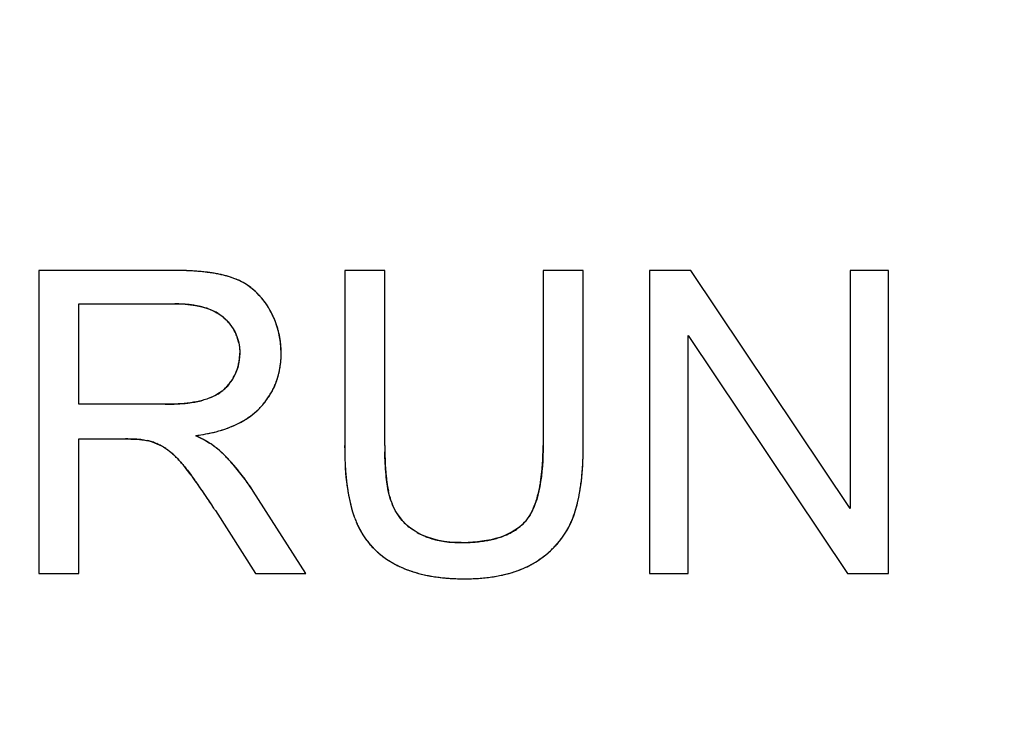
# Model space of a CAD drawing. Header units: millimetres. Extents: x 0 to 420, y 0 to 297.
# Tile 59 of 119: x 94.3 to 99.5, y 102.26 to 105.98. Entities that reach past the tile are written whole.
import ezdxf

# ---------------------------------------------------------------- set-up
doc = ezdxf.new("R2010")
doc.units = ezdxf.units.MM
doc.header["$LTSCALE"] = 23.1
doc.layers.get('0').update_dxf_attribs({"linetype": 'CONTINUOUS'})
doc.layers.add('LAY0001', color=7, linetype='CONTINUOUS')
doc.layers.add('PRITING', color=7, linetype='CONTINUOUS')
doc.styles.get("Standard").update_dxf_attribs({"font": 'txt', "width": 0.6})
doc.dimstyles.new('DIMSTYLE_1', dxfattribs={"dimtxt": 4, "dimasz": 2.6, "dimexe": 1.2, "dimexo": 0.1, "dimgap": 1, "dimtad": 1, "dimzin": 0, "dimdsep": 46, "dimtxsty": 'Standard', "dimblk": '_FILLED', "dimblk1": '_FILLED', "dimblk2": '_FILLED', "dimcen": 0.09, "dimazin": 0, "dimtp": 0.01, "dimtm": 0.01, "dimtfac": 1, "dimtofl": 0, "dimtmove": 0, "dimatfit": 3, "dimldrblk": '_FILLED', "dimfxl": 1, "dimtolj": 1, "dimtzin": 0, "dimarcsym": 0})

# ---------------------------------------------------------------- blocks, each defined once
blk = doc.blocks.new('_FILLED')
at = {"color": 0, "linetype": 'ByBlock'}
blk.add_solid([(0, 0), (-1, 0.1923), (-1, -0.1923)], dxfattribs=at)
blk = doc.blocks.new('*D6')
at = {"color": 2, "linetype": 'Continuous', "transparency": 16777216}
for p, q in [((110.4659, 132.3081), (63.9624, 132.3081)), ((65.1624, 132.3081), (65.1624, 71.9066)), ((65.1624, 11.5052), (65.1624, 71.9066)), ((110.4659, 11.5052), (63.9624, 11.5052))]:
    blk.add_line(p, q, dxfattribs=at)
at = {"color": 2, "linetype": 'Continuous', "transparency": 16777216, "xscale": 2.6, "yscale": 2.6, "zscale": 2.6}
for p, rotation in [((65.1624, 132.3081), 90), ((65.1624, 11.5052), 270)]:
    blk.add_blockref('_FILLED', p, dxfattribs=dict(at, rotation=rotation))
at = {"color": 2, "linetype": 'Continuous', "transparency": 16777216, "insert": (60.1624, 71.9066), "char_height": 4, "width": 14.4, "attachment_point": 2, "rotation": 90, "line_spacing_factor": 0.9}
blk.add_mtext('120.80', dxfattribs=at)

msp = doc.modelspace()

# ---------------------------------------------------------------- linework, layer by layer
at = {"layer": 'LAY0001', "color": 7, "linetype": 'Continuous'}
for p, q in [((94.4024, 104.6566), (94.4024, 103.0566)), ((95.1118, 104.6566), (94.4024, 104.6566)), ((96.0166, 104.6566), (96.0166, 103.7322)), ((96.2283, 104.6566), (96.0166, 104.6566)), ((96.2283, 103.7333), (96.2283, 104.6566)), ((97.0632, 104.6566), (97.0632, 103.7333)), ((97.275, 104.6566), (97.0632, 104.6566)), ((97.275, 103.7322), (97.275, 104.6566)), ((97.6253, 104.6566), (97.6253, 103.0566)), ((97.8425, 104.6566), (97.6253, 104.6566)), ((98.6829, 103.4004), (97.8425, 104.6566)), ((98.6829, 104.6566), (98.6829, 103.4004)), ((98.8859, 104.6566), (98.6829, 104.6566)), ((98.8859, 103.0566), (98.8859, 104.6566)), ((94.6141, 103.9505), (94.6141, 104.4798)), ((94.6141, 104.4798), (95.1205, 104.4798)), ((97.8283, 103.0566), (97.8283, 104.3139)), ((97.8283, 104.3139), (98.6687, 103.0566)), ((95.0692, 103.9505), (94.6141, 103.9505)), ((94.6141, 103.0566), (94.6141, 103.7671)), ((94.6141, 103.7671), (94.8597, 103.7671)), ((95.8125, 103.0566), (95.5342, 103.4921)), ((95.3345, 103.3895), (95.5462, 103.0566)), ((94.4024, 103.0566), (94.6141, 103.0566)), ((95.5462, 103.0566), (95.8125, 103.0566)), ((97.6253, 103.0566), (97.8283, 103.0566)), ((98.6687, 103.0566), (98.8859, 103.0566))]:
    msp.add_line(p, q, dxfattribs=at)
for centre, radius, start, end in [((95.1121, 102.7861), 1.8705, 88.894, 90.0102), ((95.116, 102.984), 1.6726, 87.7352, 88.8942), ((95.123, 103.1621), 1.4943, 86.544, 87.7352), ((95.1333, 103.3319), 1.3243, 85.1399, 86.5475), ((95.1467, 103.4893), 1.1663, 83.7315, 85.1389), ((95.1617, 103.626), 1.0287, 82.253, 83.732), ((95.1794, 103.7555), 0.8981, 80.4786, 82.2585), ((95.1997, 103.8761), 0.7758, 78.5896, 80.4794), ((95.221, 103.9817), 0.668, 76.5302, 78.5916), ((95.2433, 104.0748), 0.5723, 74.2604, 76.533), ((95.2661, 104.1556), 0.4883, 71.8005, 74.2622), ((95.2888, 104.2245), 0.4158, 69.1124, 71.8028), ((95.3161, 104.2956), 0.3396, 59.0805, 69.1316), ((95.3189, 104.3008), 0.3337, 52.6169, 59.0391), ((95.3151, 104.2959), 0.3399, 49.1653, 52.6194), ((95.306, 104.2855), 0.3537, 43.0032, 49.1411), ((95.2908, 104.2712), 0.3746, 39.8223, 43.0251), ((95.2684, 104.2528), 0.4036, 34.1998, 39.7869), ((95.1208, 103.6986), 0.7812, 87.9475, 90.0209), ((95.1241, 103.7898), 0.6899, 85.6866, 87.9495), ((95.1304, 103.873), 0.6065, 83.1626, 85.6899), ((95.1393, 103.9469), 0.5321, 80.4752, 83.1634), ((95.1501, 104.0111), 0.4669, 77.5347, 80.4776), ((95.1626, 104.0678), 0.4089, 74.2372, 77.5387), ((95.1762, 104.1157), 0.3591, 70.7948, 74.2358), ((95.2379, 104.2317), 0.4407, 31.326, 34.2335), ((95.2057, 104.2119), 0.4785, 28.7385, 31.348), ((95.2156, 104.2115), 0.2554, 58.3881, 64.106), ((95.2302, 104.2353), 0.2275, 53.5223, 58.3602), ((95.2411, 104.2502), 0.209, 48.3626, 53.5186), ((95.2151, 104.2171), 0.4677, 26.1759, 28.7374), ((95.2226, 104.2208), 0.4594, 23.4942, 26.1754), ((95.2281, 104.2232), 0.4534, 20.839, 23.4933), ((95.2205, 104.2211), 0.2442, 32.7772, 41.0051), ((95.2321, 104.2288), 0.2303, 24.3253, 32.7463), ((95.2314, 104.2245), 0.4499, 18.1955, 20.8381), ((95.2325, 104.2248), 0.4487, 15.5898, 18.1946), ((95.2321, 104.2289), 0.2303, 17.2131, 24.2999), ((95.2234, 104.2262), 0.2394, 11.6547, 17.2088), ((95.2298, 104.2241), 0.4515, 10.2015, 15.584), ((95.222, 104.2227), 0.4594, 7.5653, 10.2065), ((95.2138, 104.2216), 0.4677, 5.0155, 7.5647), ((95.2032, 104.2207), 0.4783, 2.4971, 5.0148), ((95.1998, 104.2185), 0.2634, 349.254, 354.8403), ((95.1838, 104.2199), 0.2795, 354.8462, 0.0314), ((95.1799, 104.2199), 0.5017, 356.7168, 0.0203), ((95.1901, 104.2201), 0.4914, 359.9938, 2.4963), ((95.209, 104.2167), 0.254, 337.8835, 343.6691), ((95.2081, 104.217), 0.255, 343.6795, 349.2437), ((95.2394, 104.2149), 0.4419, 349.8716, 353.4651), ((95.2126, 104.218), 0.4689, 353.4644, 356.7136), ((95.1905, 104.2258), 0.2747, 326.9439, 332.4443), ((95.203, 104.2192), 0.2605, 332.455, 337.8747), ((95.2765, 104.2073), 0.404, 342.6285, 346.3347), ((95.2608, 104.2112), 0.4202, 346.3364, 349.8682), ((95.2259, 104.2025), 0.2323, 307.9282, 314.3593), ((95.2273, 104.201), 0.2302, 314.3714, 320.3628), ((95.2236, 104.204), 0.235, 320.3769, 326.9988), ((95.2947, 104.2011), 0.3848, 331.2362, 335.1455), ((95.2932, 104.2017), 0.3863, 335.1483, 338.8237), ((95.2873, 104.204), 0.3927, 338.8269, 342.626), ((95.2201, 104.21), 0.2417, 301.5924, 307.9162), ((95.2851, 104.207), 0.396, 323.7726, 327.4583), ((95.2918, 104.2026), 0.388, 327.4608, 331.2333), ((95.0701, 105.2133), 1.2628, 269.9605, 272.1541), ((95.0792, 104.9688), 1.0181, 272.1588, 274.3589), ((95.0915, 104.8038), 0.8527, 274.3785, 276.0153), ((95.1079, 104.653), 0.701, 275.9746, 278.9959), ((95.1327, 104.4971), 0.5431, 278.9861, 282.5073), ((95.1547, 104.3959), 0.4396, 282.5553, 284.9245), ((95.306, 104.1836), 0.3649, 312.2517, 316.6357), ((95.261, 104.2261), 0.4268, 316.635, 320.0436), ((95.2746, 104.2147), 0.409, 320.0441, 323.7695), ((95.2806, 104.2141), 0.4046, 304.1509, 308.1121), ((95.2949, 104.1959), 0.3815, 308.1151, 312.2486), ((95.2012, 104.3649), 0.5755, 290.2433, 293.3555), ((95.2233, 104.3138), 0.5198, 293.3538, 296.7885), ((95.2442, 104.2724), 0.4734, 296.7915, 300.2905), ((95.2634, 104.2395), 0.4353, 300.2897, 304.1476), ((95.0955, 104.7837), 1.0082, 277.7086, 279.8244), ((94.7705, 102.8438), 1.0473, 62.1179, 63.9272), ((95.1141, 104.6766), 0.8995, 279.8236, 282.0859), ((95.1344, 104.582), 0.8028, 282.0839, 284.5715), ((95.1564, 104.4973), 0.7153, 284.5684, 287.3698), ((95.179, 104.425), 0.6395, 287.3716, 290.2442), ((94.8602, 102.5606), 1.2065, 88.7318, 90.0264), ((94.8684, 102.8981), 0.869, 86.5999, 88.7744), ((94.8848, 103.1782), 0.5883, 84.5696, 86.578), ((94.9179, 103.5015), 0.2637, 71.5669, 76.9797), ((94.9107, 103.48), 0.2863, 66.4143, 71.5547), ((94.896, 103.4466), 0.3228, 61.6949, 66.4065), ((94.8705, 103.3993), 0.3766, 57.404, 61.689), ((94.8811, 103.0532), 0.8106, 60.3346, 62.108), ((94.9692, 103.2076), 0.6327, 57.9903, 60.3499), ((95.0486, 103.3344), 0.4831, 55.0612, 58.003), ((95.1144, 103.4286), 0.3682, 51.6672, 55.0654), ((98.1206, 103.7319), 2.1041, 179.9917, 180.9819), ((98.4624, 103.7327), 2.2341, 179.9853, 181.0062), ((95.4051, 103.7327), 1.6581, 358.3967, 0.0202), ((95.28, 103.7318), 1.995, 358.7679, 0.0115), ((94.7358, 103.2848), 0.5501, 42.3428, 45.1908), ((94.7805, 103.0738), 0.8552, 45.956, 47.5141), ((94.7507, 103.043), 0.898, 44.6465, 45.9577), ((94.7196, 103.0123), 0.9417, 43.2809, 44.6459), ((97.896, 103.7279), 1.8794, 180.9771, 182.2694), ((98.1404, 103.7273), 1.912, 181.0122, 181.8548), ((95.6482, 103.7258), 1.4149, 356.5285, 358.401), ((95.5762, 103.7245), 1.6987, 356.3016, 358.799), ((94.6151, 103.1746), 0.7135, 40.0959, 42.3588), ((94.4661, 103.0491), 0.9084, 38.0912, 40.0996), ((94.6859, 102.9805), 0.988, 42.0379, 43.2817), ((94.6496, 102.9479), 1.0369, 40.752, 42.0374), ((94.6113, 102.9148), 1.0875, 39.6146, 40.7529), ((97.6721, 103.719), 1.6553, 182.2675, 183.7151), ((97.87, 103.7183), 1.6415, 181.8484, 182.9998), ((97.6223, 103.7054), 1.3935, 183.0018, 184.1448), ((95.8684, 103.7124), 1.1943, 354.4261, 356.5321), ((93.7352, 102.4756), 1.8374, 36.852, 38.1044), ((93.4884, 102.2897), 2.1465, 36.389, 36.8723), ((94.5697, 102.8804), 1.1415, 38.3723, 39.6136), ((94.5265, 102.8462), 1.1965, 37.3609, 38.3739), ((94.4794, 102.8103), 1.2558, 36.1297, 37.359), ((97.4834, 103.7068), 1.4662, 183.7183, 185.071), ((97.3211, 103.6923), 1.3033, 185.0679, 186.6471), ((97.4105, 103.6899), 1.1811, 184.1403, 185.5183), ((97.2183, 103.6713), 0.9879, 185.5151, 187.0924), ((96.0987, 103.6892), 0.9628, 351.0296, 354.4671), ((95.9817, 103.6952), 1.2921, 353.4075, 354.8199), ((95.8318, 103.7088), 1.4426, 354.8215, 356.2703), ((93.3108, 102.1589), 2.367, 35.7245, 36.3862), ((93.1092, 102.0139), 2.6153, 35.1492, 35.726), ((92.927, 101.8855), 2.8382, 34.6576, 35.1505), ((94.4292, 102.7735), 1.318, 35.1706, 36.1317), ((94.3822, 102.7404), 1.3755, 34.2473, 35.1708), ((97.1688, 103.6745), 1.1499, 186.6448, 188.4167), ((97.0553, 103.651), 0.8237, 187.0919, 188.7923), ((96.8881, 103.6247), 0.6545, 188.7509, 191.7199), ((96.2657, 103.6636), 0.7939, 349.1609, 350.9719), ((96.1171, 103.6795), 1.1558, 351.7695, 353.4106), ((92.7614, 101.771), 3.0395, 34.213, 34.6582), ((92.5964, 101.6588), 3.2391, 33.752, 34.2129), ((94.3284, 102.7038), 1.4406, 33.1741, 34.2461), ((97.0323, 103.6543), 1.0119, 188.4154, 190.3476), ((96.9131, 103.6325), 0.8908, 190.3467, 192.4304), ((96.4898, 103.6145), 0.5645, 342.9514, 346.3859), ((96.3756, 103.6423), 0.682, 346.3731, 349.1831), ((96.362, 103.6403), 0.9077, 348.0291, 349.9531), ((96.246, 103.6608), 1.0255, 349.9526, 351.7716), ((92.3448, 101.4911), 3.5415, 32.8767, 33.7461), ((92.0926, 101.3276), 3.842, 32.4572, 32.8828), ((96.8106, 103.6099), 0.7858, 192.4299, 194.658), ((96.6187, 103.5616), 0.3777, 195.4213, 198.5086), ((96.5509, 103.5389), 0.3062, 198.5127, 201.7461), ((96.6666, 103.5541), 0.3775, 334.5589, 338.9738), ((96.5883, 103.5842), 0.4614, 338.9715, 342.9602), ((96.5531, 103.5963), 0.7116, 343.766, 345.9756), ((96.4637, 103.6187), 0.8038, 345.9745, 348.03), ((96.7224, 103.5868), 0.6946, 194.6567, 197.0822), ((96.6463, 103.5634), 0.6151, 197.0808, 199.7251), ((96.5415, 103.5305), 0.294, 211.0797, 217.7044), ((96.6991, 103.5507), 0.5586, 338.8552, 341.4015), ((96.6313, 103.5736), 0.6302, 341.4004, 343.767), ((96.5815, 103.5402), 0.5462, 199.724, 202.5918), ((96.5258, 103.5172), 0.4859, 202.6072, 205.5715), ((96.5351, 103.5256), 0.286, 217.7213, 224.4433), ((96.5379, 103.5284), 0.2899, 224.461, 231.2106), ((96.7715, 103.5086), 0.2652, 305.9622, 311.2571), ((96.7803, 103.4986), 0.2519, 311.2648, 316.8165), ((96.7975, 103.5122), 0.4529, 332.426, 335.5269), ((96.7875, 103.5167), 0.4639, 335.5297, 338.8379), ((96.5054, 103.5074), 0.4633, 205.5715, 208.8204), ((96.4899, 103.4989), 0.4456, 208.8225, 212.1124), ((96.4793, 103.4922), 0.4331, 212.1145, 215.4823), ((96.5785, 103.5933), 0.3666, 240.7551, 246.3455), ((96.5854, 103.6087), 0.3835, 246.3326, 249.3858), ((96.7099, 103.6287), 0.4007, 287.5953, 291.9371), ((96.7279, 103.5838), 0.3523, 291.9478, 296.1601), ((96.7443, 103.5505), 0.3151, 296.1577, 300.9278), ((96.7593, 103.5255), 0.2861, 300.9327, 305.9563), ((96.804, 103.5089), 0.4456, 322.7952, 325.9436), ((96.8054, 103.5079), 0.4439, 325.9454, 329.1782), ((96.8033, 103.5092), 0.4464, 329.1802, 332.4245), ((96.4733, 103.488), 0.4257, 215.4847, 218.8808), ((96.4714, 103.4865), 0.4233, 218.8833, 222.285), ((96.5942, 103.6328), 0.4091, 249.4139, 254.5378), ((96.6035, 103.6653), 0.443, 254.5103, 257.1528), ((96.613, 103.7087), 0.4874, 257.1898, 261.8205), ((96.6213, 103.7642), 0.5435, 261.7856, 264.2022), ((96.6278, 103.8311), 0.6107, 264.2343, 268.0655), ((96.6309, 103.9103), 0.6899, 268.032, 270.0148), ((96.6315, 104.1766), 0.9562, 269.9702, 272.3512), ((96.6369, 104.0461), 0.8257, 272.3539, 274.7592), ((96.6463, 103.9339), 0.7131, 274.7524, 277.591), ((96.6592, 103.837), 0.6153, 277.5926, 280.5456), ((96.6745, 103.7548), 0.5317, 280.5387, 283.9937), ((96.6917, 103.686), 0.4608, 283.9961, 287.605), ((96.7917, 103.519), 0.4616, 316.4029, 319.4756), ((96.7994, 103.5124), 0.4515, 319.4766, 322.7929), ((96.4732, 103.4881), 0.4258, 222.2875, 225.7069), ((96.4784, 103.4935), 0.4332, 225.7091, 229.0398), ((96.4866, 103.5029), 0.4457, 229.0423, 232.3815), ((96.7441, 103.5718), 0.5328, 304.4078, 310.171), ((96.768, 103.543), 0.4953, 310.2103, 313.2161), ((96.7812, 103.529), 0.4761, 313.2168, 316.4005), ((96.4973, 103.5169), 0.4633, 232.3827, 235.5392), ((96.5105, 103.5361), 0.4866, 235.5419, 238.7358), ((96.5258, 103.5614), 0.5161, 238.7368, 241.7739), ((96.5257, 103.5611), 0.5158, 241.7708, 244.6882), ((96.7613, 103.5425), 0.4989, 294.9814, 298.2368), ((96.7736, 103.5195), 0.4729, 298.2367, 301.8129), ((96.7169, 103.6109), 0.5804, 301.8142, 304.4471), ((96.5387, 103.5888), 0.5465, 244.6895, 247.5516), ((96.5527, 103.6226), 0.5831, 247.5526, 250.3424), ((96.5672, 103.6631), 0.6261, 250.3428, 253.0121), ((96.5816, 103.7103), 0.6754, 253.0121, 255.5457), ((96.5957, 103.7649), 0.7318, 255.5461, 257.9857), ((96.609, 103.8277), 0.796, 257.9856, 260.3027), ((96.6918, 103.7557), 0.7237, 280.6943, 283.2102), ((96.7052, 103.6989), 0.6653, 283.2098, 285.8884), ((96.7193, 103.6492), 0.6136, 285.8878, 288.769), ((96.734, 103.6058), 0.5679, 288.768, 291.9147), ((96.7482, 103.5705), 0.5298, 291.9181, 294.9809), ((96.6211, 103.8982), 0.8676, 260.3018, 262.4578), ((96.6315, 103.9769), 0.9469, 262.4575, 264.5068), ((96.64, 104.065), 1.0354, 264.5065, 266.4519), ((96.646, 104.1618), 1.1324, 266.4508, 268.2482), ((96.6493, 104.2695), 1.2401, 268.2487, 270.0135), ((96.6499, 104.1819), 1.1526, 269.9869, 271.7518), ((96.653, 104.0799), 1.0505, 271.7491, 273.7642), ((96.6593, 103.9842), 0.9546, 273.7632, 275.926), ((96.6683, 103.8976), 0.8676, 275.9247, 278.2702), ((96.6794, 103.8213), 0.7904, 278.2708, 280.6939)]:
    msp.add_arc(centre, radius, start, end, dxfattribs=at)
for points in [[(95.2943, 104.4548), (95.3059, 104.4508), (95.3169, 104.4463), (95.3272, 104.4412)], [(95.38, 104.4064), (95.389, 104.3984), (95.3972, 104.3901), (95.4048, 104.3814)], [(95.4579, 104.2745), (95.4614, 104.2572), (95.4632, 104.2391), (95.4632, 104.2201)], [(95.3468, 104.0041), (95.3314, 103.9946), (95.3146, 103.9865), (95.2963, 103.9799)], [(95.2963, 103.9799), (95.2874, 103.9768), (95.278, 103.9738), (95.268, 103.9712)], [(94.9405, 103.7639), (94.9487, 103.7631), (94.9562, 103.7622), (94.9629, 103.7611)], [(94.9629, 103.7611), (94.9682, 103.7603), (94.973, 103.7594), (94.9773, 103.7584)], [(95.0734, 103.7165), (95.0785, 103.7132), (95.0838, 103.7095), (95.0892, 103.7054)], [(95.0892, 103.7054), (95.0947, 103.7012), (95.1003, 103.6966), (95.106, 103.6916)], [(95.106, 103.6916), (95.1117, 103.6865), (95.1175, 103.681), (95.1235, 103.6751)], [(95.3581, 103.7045), (95.3533, 103.7088), (95.3483, 103.7131), (95.3428, 103.7174)], [(96.2546, 103.4612), (96.252, 103.4708), (96.2495, 103.481), (96.2473, 103.4918)], [(96.2897, 103.3787), (96.2808, 103.3934), (96.2731, 103.409), (96.2665, 103.4255)], [(96.9944, 103.3672), (96.9897, 103.3594), (96.9849, 103.3521), (96.9798, 103.3453)], [(97.0075, 103.3919), (97.0033, 103.3832), (96.999, 103.375), (96.9944, 103.3672)], [(96.9798, 103.3453), (96.9747, 103.3384), (96.9694, 103.3321), (96.9639, 103.3262)], [(96.3994, 103.2734), (96.3839, 103.2821), (96.3695, 103.2918), (96.3562, 103.3025)]]:
    msp.add_open_spline(points, degree=3, dxfattribs=at)
at = {"layer": 'PRITING', "color": 7, "linetype": 'Continuous'}
for p, q in [((94.4024, 104.6566), (94.4024, 103.0566)), ((95.1118, 104.6566), (94.4024, 104.6566)), ((96.0166, 104.6566), (96.0166, 103.7322)), ((96.2283, 104.6566), (96.0166, 104.6566)), ((96.2283, 103.7333), (96.2283, 104.6566)), ((97.0632, 104.6566), (97.0632, 103.7333)), ((97.275, 104.6566), (97.0632, 104.6566)), ((97.275, 103.7322), (97.275, 104.6566)), ((97.6253, 104.6566), (97.6253, 103.0566)), ((97.8425, 104.6566), (97.6253, 104.6566)), ((98.6829, 103.4004), (97.8425, 104.6566)), ((98.6829, 104.6566), (98.6829, 103.4004)), ((98.8859, 104.6566), (98.6829, 104.6566)), ((98.8859, 103.0566), (98.8859, 104.6566)), ((94.6141, 103.9505), (94.6141, 104.4798)), ((94.6141, 104.4798), (95.1205, 104.4798)), ((97.8283, 103.0566), (97.8283, 104.3139)), ((97.8283, 104.3139), (98.6687, 103.0566)), ((95.0692, 103.9505), (94.6141, 103.9505)), ((94.6141, 103.0566), (94.6141, 103.7671)), ((94.6141, 103.7671), (94.8597, 103.7671)), ((95.8125, 103.0566), (95.5342, 103.4921)), ((95.3345, 103.3895), (95.5462, 103.0566)), ((94.4024, 103.0566), (94.6141, 103.0566)), ((95.5462, 103.0566), (95.8125, 103.0566)), ((97.6253, 103.0566), (97.8283, 103.0566)), ((98.6687, 103.0566), (98.8859, 103.0566))]:
    msp.add_line(p, q, dxfattribs=at)
for centre, radius, start, end in [((95.1121, 102.7861), 1.8705, 88.894, 90.0102), ((95.116, 102.984), 1.6726, 87.7352, 88.8942), ((95.123, 103.1621), 1.4943, 86.544, 87.7352), ((95.1333, 103.3319), 1.3243, 85.1399, 86.5475), ((95.1467, 103.4893), 1.1663, 83.7315, 85.1389), ((95.1617, 103.626), 1.0287, 82.253, 83.732), ((95.1794, 103.7555), 0.8981, 80.4786, 82.2585), ((95.1997, 103.8761), 0.7758, 78.5896, 80.4794), ((95.221, 103.9817), 0.668, 76.5302, 78.5916), ((95.2433, 104.0748), 0.5723, 74.2604, 76.533), ((95.2661, 104.1556), 0.4883, 71.8005, 74.2622), ((95.2888, 104.2245), 0.4158, 69.1124, 71.8028), ((95.3161, 104.2956), 0.3396, 59.0805, 69.1316), ((95.3189, 104.3008), 0.3337, 52.6169, 59.0391), ((95.3151, 104.2959), 0.3399, 49.1653, 52.6194), ((95.306, 104.2855), 0.3537, 43.0032, 49.1411), ((95.2908, 104.2712), 0.3746, 39.8223, 43.0251), ((95.2684, 104.2528), 0.4036, 34.1998, 39.7869), ((95.1208, 103.6986), 0.7812, 87.9475, 90.0209), ((95.1241, 103.7898), 0.6899, 85.6866, 87.9495), ((95.1304, 103.873), 0.6065, 83.1626, 85.6899), ((95.1393, 103.9469), 0.5321, 80.4752, 83.1634), ((95.1501, 104.0111), 0.4669, 77.5347, 80.4776), ((95.1626, 104.0678), 0.4089, 74.2372, 77.5387), ((95.1762, 104.1157), 0.3591, 70.7948, 74.2358), ((95.2379, 104.2317), 0.4407, 31.326, 34.2335), ((95.2057, 104.2119), 0.4785, 28.7385, 31.348), ((95.2082, 104.2134), 0.4756, 28.8041, 31.3605), ((95.2156, 104.2115), 0.2554, 58.3881, 64.106), ((95.2302, 104.2353), 0.2275, 53.5223, 58.3602), ((95.2411, 104.2502), 0.209, 48.3626, 53.5186), ((95.2418, 104.2508), 0.2082, 48.3797, 53.4454), ((95.2151, 104.2171), 0.4677, 26.1759, 28.7374), ((95.2226, 104.2208), 0.4594, 23.4942, 26.1754), ((95.2281, 104.2232), 0.4534, 20.839, 23.4933), ((95.2205, 104.2211), 0.2442, 32.7772, 41.0051), ((95.2321, 104.2288), 0.2303, 24.3253, 32.7463), ((95.2314, 104.2245), 0.4499, 18.1955, 20.8381), ((95.2325, 104.2248), 0.4487, 15.5898, 18.1946), ((95.2321, 104.2289), 0.2303, 17.2131, 24.2999), ((95.2234, 104.2262), 0.2394, 11.6547, 17.2088), ((95.2298, 104.2241), 0.4515, 10.2015, 15.584), ((95.222, 104.2227), 0.4594, 7.5653, 10.2065), ((95.2138, 104.2216), 0.4677, 5.0155, 7.5647), ((95.2032, 104.2207), 0.4783, 2.4971, 5.0148), ((95.1998, 104.2185), 0.2634, 349.254, 354.8403), ((95.1838, 104.2199), 0.2795, 354.8462, 0.0314), ((95.1799, 104.2199), 0.5017, 356.7168, 0.0203), ((95.1901, 104.2201), 0.4914, 359.9938, 2.4963), ((95.209, 104.2167), 0.254, 337.8835, 343.6691), ((95.2081, 104.217), 0.255, 343.6795, 349.2437), ((95.2394, 104.2149), 0.4419, 349.8716, 353.4651), ((95.2126, 104.218), 0.4689, 353.4644, 356.7136), ((95.1905, 104.2258), 0.2747, 326.9439, 332.4443), ((95.203, 104.2192), 0.2605, 332.455, 337.8747), ((95.2765, 104.2073), 0.404, 342.6285, 346.3347), ((95.2608, 104.2112), 0.4202, 346.3364, 349.8682), ((95.2259, 104.2025), 0.2323, 307.9282, 314.3593), ((95.2273, 104.201), 0.2302, 314.3714, 320.3628), ((95.2236, 104.204), 0.235, 320.3769, 326.9988), ((95.2251, 104.2028), 0.2331, 320.6605, 327.0316), ((95.2947, 104.2011), 0.3848, 331.2362, 335.1455), ((95.2924, 104.2022), 0.3873, 331.3743, 335.1537), ((95.2932, 104.2017), 0.3863, 335.1483, 338.8237), ((95.2873, 104.204), 0.3927, 338.8269, 342.626), ((95.2201, 104.21), 0.2417, 301.5924, 307.9162), ((95.2851, 104.207), 0.396, 323.7726, 327.4583), ((95.2918, 104.2026), 0.388, 327.4608, 331.2333), ((95.0701, 105.2133), 1.2628, 269.9605, 272.1541), ((95.0792, 104.9688), 1.0181, 272.1588, 274.3589), ((95.0915, 104.8038), 0.8527, 274.3785, 276.0153), ((95.1079, 104.653), 0.701, 275.9746, 278.9959), ((95.1327, 104.4971), 0.5431, 278.9861, 282.5073), ((95.1547, 104.3959), 0.4396, 282.5553, 284.9245), ((95.306, 104.1836), 0.3649, 312.2517, 316.6357), ((95.3065, 104.1833), 0.3644, 312.3392, 316.6099), ((95.2619, 104.2252), 0.4255, 316.6388, 320.1976), ((95.261, 104.2261), 0.4268, 316.635, 320.0436), ((95.2746, 104.2147), 0.409, 320.0441, 323.7695), ((95.2806, 104.2141), 0.4046, 304.1509, 308.1121), ((95.2859, 104.2064), 0.3953, 304.2245, 312.2873), ((95.2949, 104.1959), 0.3815, 308.1151, 312.2486), ((95.2012, 104.3649), 0.5755, 290.2433, 293.3555), ((95.2233, 104.3138), 0.5198, 293.3538, 296.7885), ((95.2442, 104.2724), 0.4734, 296.7915, 300.2905), ((95.2452, 104.2706), 0.4714, 296.8473, 300.4375), ((95.2634, 104.2395), 0.4353, 300.2897, 304.1476), ((95.2655, 104.236), 0.4312, 300.4398, 304.259), ((95.0955, 104.7837), 1.0082, 277.7086, 279.8244), ((94.7705, 102.8438), 1.0473, 62.1179, 63.9272), ((95.1141, 104.6766), 0.8995, 279.8236, 282.0859), ((95.1344, 104.582), 0.8028, 282.0839, 284.5715), ((95.1564, 104.4973), 0.7153, 284.5684, 287.3698), ((95.179, 104.425), 0.6395, 287.3716, 290.2442), ((94.8602, 102.5606), 1.2065, 88.7318, 90.0264), ((94.8684, 102.8981), 0.869, 86.5999, 88.7744), ((94.8848, 103.1782), 0.5883, 84.5696, 86.578), ((94.9179, 103.5015), 0.2637, 71.5669, 76.9797), ((94.9107, 103.48), 0.2863, 66.4143, 71.5547), ((94.896, 103.4466), 0.3228, 61.6949, 66.4065), ((94.8705, 103.3993), 0.3766, 57.404, 61.689), ((94.8811, 103.0532), 0.8106, 60.3346, 62.108), ((94.9692, 103.2076), 0.6327, 57.9903, 60.3499), ((95.0486, 103.3344), 0.4831, 55.0612, 58.003), ((95.1144, 103.4286), 0.3682, 51.6672, 55.0654), ((98.1206, 103.7319), 2.1041, 179.9917, 180.9819), ((98.4624, 103.7327), 2.2341, 179.9853, 181.0062), ((98.413, 103.7314), 2.1847, 179.9509, 180.8466), ((95.4051, 103.7327), 1.6581, 358.3967, 0.0202), ((95.28, 103.7318), 1.995, 358.7679, 0.0115), ((94.7358, 103.2848), 0.5501, 42.3428, 45.1908), ((94.7805, 103.0738), 0.8552, 45.956, 47.5141), ((94.7834, 103.0769), 0.8509, 46.1041, 47.5197), ((94.7507, 103.043), 0.898, 44.6465, 45.9577), ((94.7196, 103.0123), 0.9417, 43.2809, 44.6459), ((97.896, 103.7279), 1.8794, 180.9771, 182.2694), ((98.1404, 103.7273), 1.912, 181.0122, 181.8548), ((95.6482, 103.7258), 1.4149, 356.5285, 358.401), ((95.5762, 103.7245), 1.6987, 356.3016, 358.799), ((94.6151, 103.1746), 0.7135, 40.0959, 42.3588), ((94.4661, 103.0491), 0.9084, 38.0912, 40.0996), ((94.6859, 102.9805), 0.988, 42.0379, 43.2817), ((94.6496, 102.9479), 1.0369, 40.752, 42.0374), ((94.6113, 102.9148), 1.0875, 39.6146, 40.7529), ((97.6721, 103.719), 1.6553, 182.2675, 183.7151), ((97.87, 103.7183), 1.6415, 181.8484, 182.9998), ((97.6223, 103.7054), 1.3935, 183.0018, 184.1448), ((95.8684, 103.7124), 1.1943, 354.4261, 356.5321), ((93.7352, 102.4756), 1.8374, 36.852, 38.1044), ((93.4884, 102.2897), 2.1465, 36.389, 36.8723), ((94.5697, 102.8804), 1.1415, 38.3723, 39.6136), ((94.5265, 102.8462), 1.1965, 37.3609, 38.3739), ((94.4794, 102.8103), 1.2558, 36.1297, 37.359), ((97.4834, 103.7068), 1.4662, 183.7183, 185.071), ((97.3211, 103.6923), 1.3033, 185.0679, 186.6471), ((97.4105, 103.6899), 1.1811, 184.1403, 185.5183), ((97.2183, 103.6713), 0.9879, 185.5151, 187.0924), ((96.0987, 103.6892), 0.9628, 351.0296, 354.4671), ((95.9817, 103.6952), 1.2921, 353.4075, 354.8199), ((95.8318, 103.7088), 1.4426, 354.8215, 356.2703), ((93.3108, 102.1589), 2.367, 35.7245, 36.3862), ((92.9323, 101.887), 2.833, 33.6644, 35.9768), ((93.1092, 102.0139), 2.6153, 35.1492, 35.726), ((92.927, 101.8855), 2.8382, 34.6576, 35.1505), ((94.3779, 102.737), 1.381, 33.1474, 36.2349), ((94.4292, 102.7735), 1.318, 35.1706, 36.1317), ((94.3822, 102.7404), 1.3755, 34.2473, 35.1708), ((97.1688, 103.6745), 1.1499, 186.6448, 188.4167), ((97.0553, 103.651), 0.8237, 187.0919, 188.7923), ((96.8881, 103.6247), 0.6545, 188.7509, 191.7199), ((96.2657, 103.6636), 0.7939, 349.1609, 350.9719), ((96.1171, 103.6795), 1.1558, 351.7695, 353.4106), ((92.7614, 101.771), 3.0395, 34.213, 34.6582), ((92.5964, 101.6588), 3.2391, 33.752, 34.2129), ((94.3284, 102.7038), 1.4406, 33.1741, 34.2461), ((97.0323, 103.6543), 1.0119, 188.4154, 190.3476), ((96.9131, 103.6325), 0.8908, 190.3467, 192.4304), ((96.4898, 103.6145), 0.5645, 342.9514, 346.3859), ((96.3756, 103.6423), 0.682, 346.3731, 349.1831), ((96.362, 103.6403), 0.9077, 348.0291, 349.9531), ((96.246, 103.6608), 1.0255, 349.9526, 351.7716), ((92.3448, 101.4911), 3.5415, 32.8767, 33.7461), ((92.2439, 101.4263), 3.6613, 32.8639, 33.6937), ((92.0926, 101.3276), 3.842, 32.4572, 32.8828), ((91.4458, 100.9094), 4.6122, 32.5285, 32.8773), ((96.8106, 103.6099), 0.7858, 192.4299, 194.658), ((96.6187, 103.5616), 0.3777, 195.4213, 198.5086), ((96.5604, 103.5424), 0.3163, 198.3841, 201.6898), ((96.5509, 103.5389), 0.3062, 198.5127, 201.7461), ((96.6666, 103.5541), 0.3775, 334.5589, 338.9738), ((96.5883, 103.5842), 0.4614, 338.9715, 342.9602), ((96.5531, 103.5963), 0.7116, 343.766, 345.9756), ((96.4637, 103.6187), 0.8038, 345.9745, 348.03), ((96.7224, 103.5868), 0.6946, 194.6567, 197.0822), ((96.6463, 103.5634), 0.6151, 197.0808, 199.7251), ((96.5415, 103.5305), 0.294, 211.0797, 217.7044), ((96.6991, 103.5507), 0.5586, 338.8552, 341.4015), ((96.6313, 103.5736), 0.6302, 341.4004, 343.767), ((96.5815, 103.5402), 0.5462, 199.724, 202.5918), ((96.5845, 103.5413), 0.5493, 199.7484, 202.58), ((96.5258, 103.5172), 0.4859, 202.6072, 205.5715), ((96.5351, 103.5256), 0.286, 217.7213, 224.4433), ((96.5379, 103.5284), 0.2899, 224.461, 231.2106), ((96.7715, 103.5086), 0.2652, 305.9622, 311.2571), ((96.7803, 103.4986), 0.2519, 311.2648, 316.8165), ((96.7975, 103.5122), 0.4529, 332.426, 335.5269), ((96.7875, 103.5167), 0.4639, 335.5297, 338.8379), ((96.7912, 103.5151), 0.4599, 335.6959, 338.8576), ((96.5054, 103.5074), 0.4633, 205.5715, 208.8204), ((96.4899, 103.4989), 0.4456, 208.8225, 212.1124), ((96.4793, 103.4922), 0.4331, 212.1145, 215.4823), ((96.5785, 103.5933), 0.3666, 240.7551, 246.3455), ((96.5854, 103.6087), 0.3835, 246.3326, 249.3858), ((96.7099, 103.6287), 0.4007, 287.5953, 291.9371), ((96.7279, 103.5838), 0.3523, 291.9478, 296.1601), ((96.7443, 103.5505), 0.3151, 296.1577, 300.9278), ((96.7593, 103.5255), 0.2861, 300.9327, 305.9563), ((96.804, 103.5089), 0.4456, 322.7952, 325.9436), ((96.8054, 103.5079), 0.4439, 325.9454, 329.1782), ((96.8033, 103.5092), 0.4464, 329.1802, 332.4245), ((96.4733, 103.488), 0.4257, 215.4847, 218.8808), ((96.4714, 103.4865), 0.4233, 218.8833, 222.285), ((96.5942, 103.6328), 0.4091, 249.4139, 254.5378), ((96.6035, 103.6653), 0.443, 254.5103, 257.1528), ((96.613, 103.7087), 0.4874, 257.1898, 261.8205), ((96.6213, 103.7642), 0.5435, 261.7856, 264.2022), ((96.6278, 103.8311), 0.6107, 264.2343, 268.0655), ((96.6309, 103.9103), 0.6899, 268.032, 270.0148), ((96.6315, 104.1766), 0.9562, 269.9702, 272.3512), ((96.6319, 104.1777), 0.9574, 269.9509, 272.2161), ((96.6369, 104.0461), 0.8257, 272.3539, 274.7592), ((96.6463, 103.9339), 0.7131, 274.7524, 277.591), ((96.6592, 103.837), 0.6153, 277.5926, 280.5456), ((96.6745, 103.7548), 0.5317, 280.5387, 283.9937), ((96.6917, 103.686), 0.4608, 283.9961, 287.605), ((96.7917, 103.519), 0.4616, 316.4029, 319.4756), ((96.7994, 103.5124), 0.4515, 319.4766, 322.7929), ((96.4732, 103.4881), 0.4258, 222.2875, 225.7069), ((96.4784, 103.4935), 0.4332, 225.7091, 229.0398), ((96.4866, 103.5029), 0.4457, 229.0423, 232.3815), ((96.7441, 103.5718), 0.5328, 304.4078, 310.171), ((96.768, 103.543), 0.4953, 310.2103, 313.2161), ((96.7812, 103.529), 0.4761, 313.2168, 316.4005), ((96.4973, 103.5169), 0.4633, 232.3827, 235.5392), ((96.5105, 103.5361), 0.4866, 235.5419, 238.7358), ((96.5258, 103.5614), 0.5161, 238.7368, 241.7739), ((96.5251, 103.5602), 0.5148, 238.7802, 241.7773), ((96.5231, 103.5557), 0.5099, 241.7371, 244.7987), ((96.5257, 103.5611), 0.5158, 241.7708, 244.6882), ((96.7613, 103.5425), 0.4989, 294.9814, 298.2368), ((96.7736, 103.5195), 0.4729, 298.2367, 301.8129), ((96.7745, 103.5181), 0.4712, 298.3865, 301.81), ((96.7169, 103.6109), 0.5804, 301.8142, 304.4471), ((96.5387, 103.5888), 0.5465, 244.6895, 247.5516), ((96.5527, 103.6226), 0.5831, 247.5526, 250.3424), ((96.5672, 103.6631), 0.6261, 250.3428, 253.0121), ((96.5816, 103.7103), 0.6754, 253.0121, 255.5457), ((96.5957, 103.7649), 0.7318, 255.5461, 257.9857), ((96.5967, 103.7694), 0.7364, 255.6931, 258.0944), ((96.609, 103.8277), 0.796, 257.9856, 260.3027), ((96.6918, 103.7557), 0.7237, 280.6943, 283.2102), ((96.7052, 103.6989), 0.6653, 283.2098, 285.8884), ((96.7193, 103.6492), 0.6136, 285.8878, 288.769), ((96.734, 103.6058), 0.5679, 288.768, 291.9147), ((96.7482, 103.5705), 0.5298, 291.9181, 294.9809), ((96.6211, 103.8982), 0.8676, 260.3018, 262.4578), ((96.6315, 103.9769), 0.9469, 262.4575, 264.5068), ((96.64, 104.065), 1.0354, 264.5065, 266.4519), ((96.646, 104.1618), 1.1324, 266.4508, 268.2482), ((96.6493, 104.2695), 1.2401, 268.2487, 270.0135), ((96.6499, 104.1819), 1.1526, 269.9869, 271.7518), ((96.653, 104.0799), 1.0505, 271.7491, 273.7642), ((96.6593, 103.9842), 0.9546, 273.7632, 275.926), ((96.6683, 103.8976), 0.8676, 275.9247, 278.2702), ((96.6794, 103.8213), 0.7904, 278.2708, 280.6939)]:
    msp.add_arc(centre, radius, start, end, dxfattribs=at)
for points in [[(95.2427, 104.6516), (95.1992, 104.6552), (95.1555, 104.6566), (95.1118, 104.6566)], [(95.437, 104.613), (95.3754, 104.6366), (95.3085, 104.6462), (95.2427, 104.6516)], [(95.5062, 104.577), (95.4847, 104.5916), (95.4613, 104.6037), (95.437, 104.613)], [(95.6143, 104.4609), (95.5868, 104.5061), (95.55, 104.5473), (95.5062, 104.577)], [(95.1205, 104.4798), (95.1927, 104.4798), (95.269, 104.4715), (95.3331, 104.4382)], [(95.2943, 104.4548), (95.3059, 104.4508), (95.3169, 104.4463), (95.3272, 104.4412)], [(95.3331, 104.4382), (95.3445, 104.4323), (95.3555, 104.4256), (95.3657, 104.418)], [(95.38, 104.4064), (95.389, 104.3984), (95.3972, 104.3901), (95.4048, 104.3814)], [(95.38, 104.4064), (95.41, 104.3797), (95.4349, 104.3451), (95.4486, 104.3073)], [(95.6815, 104.2201), (95.6815, 104.2966), (95.6618, 104.3755), (95.6249, 104.4425)], [(95.4486, 104.3073), (95.4586, 104.2796), (95.4632, 104.2496), (95.4632, 104.2201)], [(95.4579, 104.2745), (95.4614, 104.2572), (95.4632, 104.2391), (95.4632, 104.2201)], [(95.4632, 104.2201), (95.4632, 104.17), (95.448, 104.118), (95.4207, 104.076)], [(95.6438, 104.0395), (95.6697, 104.0953), (95.6815, 104.1586), (95.6815, 104.2201)], [(95.4054, 104.0551), (95.3774, 104.0209), (95.3378, 103.995), (95.2963, 103.9799)], [(95.3468, 104.0041), (95.3314, 103.9946), (95.3146, 103.9865), (95.2963, 103.9799)], [(95.5888, 103.9528), (95.6053, 103.9726), (95.62, 103.994), (95.6324, 104.0167)], [(95.1376, 103.9523), (95.1148, 103.951), (95.092, 103.9505), (95.0692, 103.9505)], [(95.2672, 103.9709), (95.225, 103.9598), (95.1811, 103.9548), (95.1376, 103.9523)], [(95.2963, 103.9799), (95.2867, 103.9765), (95.277, 103.9735), (95.2672, 103.9709)], [(95.2963, 103.9799), (95.2874, 103.9768), (95.278, 103.9738), (95.268, 103.9712)], [(95.338, 103.8055), (95.3793, 103.8163), (95.42, 103.8308), (95.4581, 103.8501)], [(95.2308, 103.7846), (95.2669, 103.7895), (95.3028, 103.7962), (95.338, 103.8055)], [(95.3581, 103.7045), (95.321, 103.7383), (95.2758, 103.7626), (95.2308, 103.7846)], [(94.8597, 103.7671), (94.899, 103.7671), (94.939, 103.7673), (94.9773, 103.7584)], [(94.9405, 103.7639), (94.9487, 103.7631), (94.9562, 103.7622), (94.9629, 103.7611)], [(94.9629, 103.7611), (94.9682, 103.7603), (94.973, 103.7594), (94.9773, 103.7584)], [(94.9773, 103.7584), (94.9939, 103.7545), (95.0103, 103.749), (95.0259, 103.7421)], [(95.0259, 103.7421), (95.0424, 103.7349), (95.0582, 103.7262), (95.0734, 103.7165)], [(96.0166, 103.7322), (96.0165, 103.6056), (96.0246, 103.4749), (96.0674, 103.3557)], [(97.0632, 103.7333), (97.0632, 103.6606), (97.0593, 103.5874), (97.0458, 103.516)], [(97.2368, 103.3989), (97.2678, 103.5064), (97.2749, 103.6204), (97.275, 103.7322)], [(95.0734, 103.7165), (95.0785, 103.7132), (95.0838, 103.7095), (95.0892, 103.7054)], [(95.0734, 103.7165), (95.0993, 103.6999), (95.1218, 103.678), (95.1425, 103.6552)], [(95.0892, 103.7054), (95.0947, 103.7012), (95.1003, 103.6966), (95.106, 103.6916)], [(95.106, 103.6916), (95.1117, 103.6865), (95.1175, 103.681), (95.1235, 103.6751)], [(95.3581, 103.7045), (95.3533, 103.7088), (95.3483, 103.7131), (95.3428, 103.7174)], [(95.4918, 103.5533), (95.4561, 103.6019), (95.4169, 103.6483), (95.3734, 103.6901)], [(96.2347, 103.578), (96.2309, 103.6182), (96.2292, 103.6587), (96.2286, 103.6991)], [(95.1425, 103.6552), (95.156, 103.6405), (95.1687, 103.6252), (95.1811, 103.6095)], [(95.1811, 103.6095), (95.1961, 103.5904), (95.2106, 103.571), (95.2249, 103.5513)], [(96.2495, 103.4816), (96.2422, 103.5133), (96.2378, 103.5456), (96.2347, 103.578)], [(96.2546, 103.4612), (96.252, 103.4708), (96.2495, 103.481), (96.2473, 103.4918)], [(96.2603, 103.4427), (96.256, 103.4554), (96.2525, 103.4685), (96.2495, 103.4816)], [(97.0458, 103.516), (97.0344, 103.4559), (97.0161, 103.3941), (96.9796, 103.3451)], [(96.2897, 103.3787), (96.2808, 103.3934), (96.2731, 103.409), (96.2665, 103.4255)], [(96.9944, 103.3672), (96.9897, 103.3594), (96.9849, 103.3521), (96.9798, 103.3453)], [(97.0075, 103.3919), (97.0033, 103.3832), (96.999, 103.375), (96.9944, 103.3672)], [(97.2201, 103.3492), (97.2264, 103.3655), (97.2319, 103.3821), (97.2368, 103.3989)], [(96.0772, 103.3304), (96.0872, 103.3064), (96.0991, 103.2832), (96.1129, 103.2613)], [(96.9639, 103.3262), (96.9348, 103.2953), (96.897, 103.2718), (96.8575, 103.2562)], [(96.9798, 103.3453), (96.9747, 103.3384), (96.9694, 103.3321), (96.9639, 103.3262)], [(96.9796, 103.3451), (96.9747, 103.3385), (96.9695, 103.3322), (96.9639, 103.3262)], [(97.1263, 103.201), (97.1608, 103.2374), (97.1897, 103.2801), (97.2103, 103.3258)], [(96.1129, 103.2613), (96.149, 103.2041), (96.2005, 103.155), (96.2583, 103.1199)], [(96.3994, 103.2734), (96.3839, 103.2821), (96.3695, 103.2918), (96.3562, 103.3025)], [(96.631, 103.2203), (96.5518, 103.2203), (96.4685, 103.2346), (96.3994, 103.2734)], [(96.8575, 103.2562), (96.798, 103.2326), (96.7328, 103.2236), (96.6689, 103.221)], [(97.0229, 103.1177), (97.0604, 103.1411), (97.0958, 103.1689), (97.1263, 103.201)], [(96.306, 103.0943), (96.3408, 103.078), (96.3775, 103.0653), (96.4147, 103.0558)], [(96.4448, 103.0488), (96.5119, 103.0346), (96.581, 103.0294), (96.6496, 103.0293)]]:
    msp.add_open_spline(points, degree=3, dxfattribs=at)
for points, knots in [([(96.3994, 103.2734), (96.3696, 103.2901), (96.3147, 103.3335), (96.2792, 103.3937), (96.2665, 103.4255)], [0, 0, 0, 0, 0.499971, 1, 1, 1, 1]), ([(96.6496, 103.0293), (96.7393, 103.0293), (96.8614, 103.0422), (96.9721, 103.0893), (96.9985, 103.1036)], [0, 0, 0, 0, 0.749252, 1, 1, 1, 1])]:
    msp.add_open_spline(points, degree=3, knots=knots, dxfattribs=at)

# ---------------------------------------------------------------- dimensions: what is measured, and where the dimension line sits
at = {"color": 2, "linetype": 'Continuous'}
dim = msp.add_linear_dim(base=(65.1624, 11.5052), p1=(110.5659, 132.3081), p2=(110.5659, 11.5052), angle=270, dimstyle='DIMSTYLE_1', dxfattribs=at)
dim.commit()
dim.dimension.update_dxf_attribs({"geometry": '*D6', "text_midpoint": (65.1624, 72.2066), "dimtype": 160})

doc.saveas('drawing.dxf')
